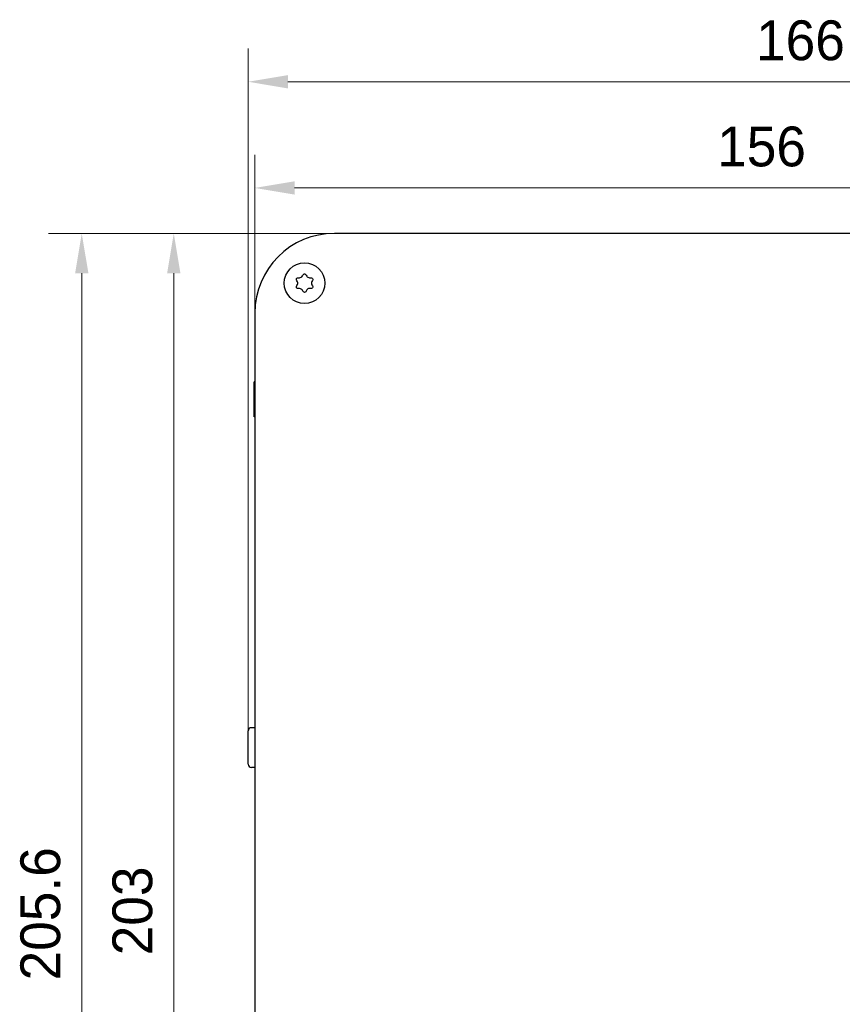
# Model space of a CAD drawing. Header units: millimetres. Extents: x 2240 to 2466, y 1549 to 1692.
# Tile 4 of 5: x 2291 to 2353, y 1617 to 1692. Entities that reach past the tile are written whole.
import ezdxf

# ---------------------------------------------------------------- set-up
doc = ezdxf.new("R2010")
doc.units = ezdxf.units.MM
doc.header["$LTSCALE"] = 0.3
doc.layers.add('00_COMPONENTS', color=7, linetype='Continuous')
doc.layers.add('51__DRAFT_DIMS', color=7, linetype='Continuous')
doc.styles.add('尺寸值样式', font='兰亭黑 GBK.TTF')
doc.dimstyles.new('1直线标注', dxfattribs={"dimtxt": 3, "dimasz": 3, "dimexe": 2.5, "dimexo": 0, "dimtad": 1, "dimlfac": 2, "dimdsep": 46, "dimtxsty": '尺寸值样式', "dimblk": '_FILLED', "dimcen": 0, "dimclrd": 8, "dimclre": 8, "dimclrt": 7, "dimadec": 0, "dimazin": 0, "dimtp": 0.001, "dimtm": 0.001, "dimtfac": 1, "dimtmove": 0, "dimatfit": 0, "dimldrblk": '_FILLED', "dimfxl": 1, "dimtolj": 1, "dimlwd": 15, "dimlwe": 15, "dimarcsym": 0})

# ---------------------------------------------------------------- blocks, each defined once
blk = doc.blocks.new('_FILLED')
at = {"color": 0, "linetype": 'ByBlock'}
blk.add_solid([(0, 0), (-1, 0.167), (-1, -0.167)], dxfattribs=at)
blk = doc.blocks.new('*D59')
at = {"layer": '51__DRAFT_DIMS', "color": 8, "lineweight": 15}
for p, q in [((2308.355, 1638.051), (2308.355, 1689.477)), ((2391.355, 1663.601), (2391.355, 1689.477)), ((2311.355, 1686.977), (2388.355, 1686.977))]:
    blk.add_line(p, q, dxfattribs=at)
at = {"layer": 'Defpoints', "color": 0}
for p in [(2391.355, 1686.977), (2391.355, 1663.601), (2308.355, 1638.051)]:
    blk.add_point(p, dxfattribs=at)
at = {"layer": '51__DRAFT_DIMS', "color": 8, "linetype": 'ByBlock', "lineweight": 15, "xscale": 3, "yscale": 3, "zscale": 3, "rotation": 180}
blk.add_blockref('_FILLED', (2308.355, 1686.977), dxfattribs=at)
at = {"layer": '51__DRAFT_DIMS', "color": 8, "linetype": 'ByBlock', "lineweight": 15, "xscale": 3, "yscale": 3, "zscale": 3}
blk.add_blockref('_FILLED', (2391.355, 1686.977), dxfattribs=at)
at = {"layer": '51__DRAFT_DIMS', "color": 7, "insert": (2349.981, 1691.602), "char_height": 3, "attachment_point": 2, "line_spacing_factor": 0.9, "style": '尺寸值样式'}
blk.add_mtext('\\A1;166', dxfattribs=at)
blk = doc.blocks.new('*D60')
at = {"layer": '51__DRAFT_DIMS', "color": 8, "lineweight": 15}
for p, q in [((2308.855, 1669.551), (2308.855, 1681.476)), ((2386.855, 1669.551), (2386.855, 1681.476)), ((2311.855, 1678.976), (2383.855, 1678.976))]:
    blk.add_line(p, q, dxfattribs=at)
at = {"layer": 'Defpoints', "color": 0}
for p in [(2386.855, 1678.976), (2308.855, 1669.551), (2386.855, 1669.551)]:
    blk.add_point(p, dxfattribs=at)
at = {"layer": '51__DRAFT_DIMS', "color": 8, "linetype": 'ByBlock', "lineweight": 15, "xscale": 3, "yscale": 3, "zscale": 3, "rotation": 180}
blk.add_blockref('_FILLED', (2308.855, 1678.976), dxfattribs=at)
at = {"layer": '51__DRAFT_DIMS', "color": 8, "linetype": 'ByBlock', "lineweight": 15, "xscale": 3, "yscale": 3, "zscale": 3}
blk.add_blockref('_FILLED', (2386.855, 1678.976), dxfattribs=at)
at = {"layer": '51__DRAFT_DIMS', "color": 7, "insert": (2347.048, 1683.601), "char_height": 3, "attachment_point": 2, "line_spacing_factor": 0.9, "style": '尺寸值样式'}
blk.add_mtext('\\A1;156', dxfattribs=at)
blk = doc.blocks.new('*D61')
at = {"layer": '51__DRAFT_DIMS', "color": 8, "lineweight": 15}
for p, q in [((2314.855, 1675.551), (2293.312, 1675.551)), ((2295.812, 1575.751), (2295.812, 1672.551)), ((2316.98, 1572.751), (2293.312, 1572.751))]:
    blk.add_line(p, q, dxfattribs=at)
at = {"layer": 'Defpoints', "color": 0}
for p in [(2295.812, 1675.551), (2314.855, 1675.551), (2316.98, 1572.751)]:
    blk.add_point(p, dxfattribs=at)
at = {"layer": '51__DRAFT_DIMS', "color": 8, "linetype": 'ByBlock', "lineweight": 15, "xscale": 3, "yscale": 3, "zscale": 3}
for p, rotation in [((2295.812, 1675.551), 90), ((2295.812, 1572.751), 270)]:
    blk.add_blockref('_FILLED', p, dxfattribs=dict(at, rotation=rotation))
at = {"layer": '51__DRAFT_DIMS', "color": 7, "insert": (2291.187, 1624.273), "char_height": 3, "attachment_point": 2, "rotation": 90, "line_spacing_factor": 0.9, "style": '尺寸值样式'}
blk.add_mtext('\\A1;\\A1;205.6', dxfattribs=at)
blk = doc.blocks.new('*D63')
at = {"layer": '51__DRAFT_DIMS', "color": 8, "lineweight": 15}
for p, q in [((2316.195, 1675.551), (2300.249, 1675.551)), ((2302.749, 1577.051), (2302.749, 1672.551)), ((2316.195, 1574.051), (2300.249, 1574.051))]:
    blk.add_line(p, q, dxfattribs=at)
at = {"layer": 'Defpoints', "color": 0}
for p in [(2302.749, 1675.551), (2316.195, 1675.551), (2316.195, 1574.051)]:
    blk.add_point(p, dxfattribs=at)
at = {"layer": '51__DRAFT_DIMS', "color": 8, "linetype": 'ByBlock', "lineweight": 15, "xscale": 3, "yscale": 3, "zscale": 3}
for p, rotation in [((2302.749, 1675.551), 90), ((2302.749, 1574.051), 270)]:
    blk.add_blockref('_FILLED', p, dxfattribs=dict(at, rotation=rotation))
at = {"layer": '51__DRAFT_DIMS', "color": 7, "insert": (2298.124, 1624.495), "char_height": 3, "attachment_point": 2, "rotation": 90, "line_spacing_factor": 0.9, "style": '尺寸值样式'}
blk.add_mtext('\\A1;203', dxfattribs=at)

msp = doc.modelspace()

# ---------------------------------------------------------------- linework, layer by layer
at = {"layer": '00_COMPONENTS', "color": 7}
for p, q in [((2380.85459, 1675.5515), (2314.85459, 1675.5515)), ((2308.85459, 1669.5515), (2308.85459, 1580.0515)), ((2308.80931, 1661.7265), (2308.80931, 1664.3765)), ((2308.85459, 1664.3765), (2308.80931, 1664.3765)), ((2308.85459, 1661.7265), (2308.80931, 1661.7265)), ((2308.35459, 1635.5515), (2308.35459, 1638.0515)), ((2308.85459, 1638.3015), (2308.60459, 1638.3015)), ((2308.85459, 1635.3015), (2308.60459, 1635.3015))]:
    msp.add_line(p, q, dxfattribs=at)
msp.add_circle((2312.60459, 1671.8015), 1.53273, dxfattribs=at)
for centre, radius, start, end in [((2314.85459, 1669.5515), 6, 90, 180), ((2311.91815, 1671.8015), 0.18609, 325.3043116, 34.6956884), ((2312.22656, 1672.45627), 0.24396, 267.192501, 332.8074989), ((2312.97494, 1672.44297), 0.23109, 206.7657738, 273.2342262), ((2313.36065, 1671.8015), 0.24396, 147.1925011, 212.807499), ((2312.23424, 1671.16003), 0.23109, 26.7657738, 93.2342262), ((2312.94782, 1671.20702), 0.18609, 85.3043116, 154.6956884), ((2308.60459, 1638.0515), 0.25, 90, 180), ((2308.60459, 1635.5515), 0.25, 180, 270)]:
    msp.add_arc(centre, radius, start, end, dxfattribs=at)
for points, knots in [([(2312.44356, 1672.34478), (2312.49724, 1672.44926), (2312.60559, 1672.55471), (2312.71394, 1672.4473), (2312.76862, 1672.3389)], [0, 0, 0, 0, 0.49539461, 1, 1, 1, 1]), ([(2312.07115, 1671.90742), (2311.99347, 1672.01962), (2311.94689, 1672.17585), (2312.09729, 1672.21835), (2312.21461, 1672.2126)], [0, 0, 0, 0, 0.52076664, 1, 1, 1, 1]), ([(2312.98798, 1672.21225), (2313.1092, 1672.2191), (2313.25639, 1672.17897), (2313.21925, 1672.03241), (2313.15561, 1671.93368)], [0, 0, 0, 0, 0.50460539, 1, 1, 1, 1]), ([(2312.2212, 1671.39075), (2312.09999, 1671.3839), (2311.94647, 1671.42575), (2311.99347, 1671.58337), (2312.07115, 1671.69557)], [0, 0, 0, 0, 0.48383256, 1, 1, 1, 1]), ([(2312.77958, 1671.28656), (2312.72125, 1671.16318), (2312.60825, 1671.04368), (2312.49524, 1671.1557), (2312.44057, 1671.2641)], [0, 0, 0, 0, 0.51616744, 1, 1, 1, 1]), ([(2313.15561, 1671.66931), (2313.21925, 1671.57059), (2313.25765, 1671.41909), (2313.09906, 1671.38131), (2312.96305, 1671.39248)], [0, 0, 0, 0, 0.47923336, 1, 1, 1, 1])]:
    msp.add_open_spline(points, degree=3, knots=knots, dxfattribs=at)

# ---------------------------------------------------------------- dimensions: what is measured, and where the dimension line sits
at = {"layer": '51__DRAFT_DIMS', "color": 7}
for base, p1, p2, picture, middle in [((2391.35459, 1686.97733), (2308.35459, 1638.0515), (2391.35459, 1663.6015), '*D59', (2349.98145, 1686.97733)), ((2386.85459, 1678.97644), (2308.85459, 1669.5515), (2386.85459, 1669.5515), '*D60', (2347.04794, 1678.97644))]:
    dim = msp.add_linear_dim(base=base, p1=p1, p2=p2, dimstyle='1直线标注', dxfattribs=at)
    dim.commit()
    dim.dimension.update_dxf_attribs({"geometry": picture, "text_midpoint": middle, "dimtype": 160})
dim = msp.add_linear_dim(base=(2295.81249, 1675.5515), p1=(2316.97959, 1572.7515), p2=(2314.85459, 1675.5515), angle=90, text='\\A1;<>', dimstyle='1直线标注', override={"dimtxsty": '尺寸值样式'}, dxfattribs=at)
dim.commit()
dim.dimension.update_dxf_attribs({"geometry": '*D61', "text_midpoint": (2295.81249, 1624.27311), "dimtype": 160})
dim = msp.add_linear_dim(base=(2302.74915, 1675.5515), p1=(2316.19495, 1574.0515), p2=(2316.19495, 1675.5515), angle=90, dimstyle='1直线标注', dxfattribs=at)
dim.commit()
dim.dimension.update_dxf_attribs({"geometry": '*D63', "text_midpoint": (2302.74915, 1624.49476), "dimtype": 160})

doc.saveas('drawing.dxf')
